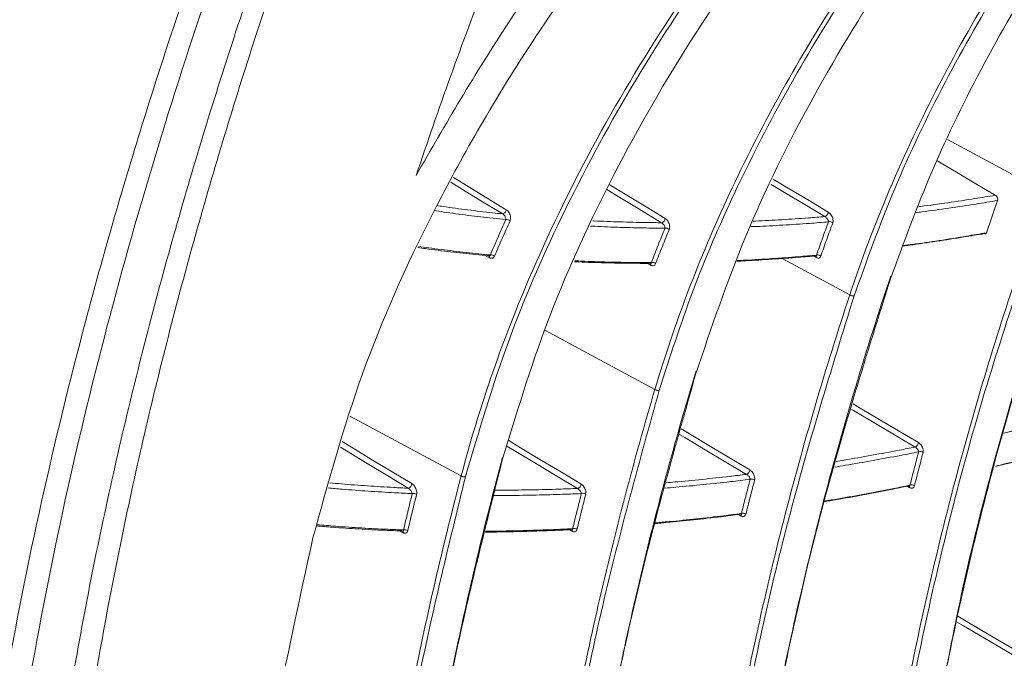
# Model space of a CAD drawing. Header units: millimetres. Extents: x 0 to 1118, y 0 to 864.
# Tile 190 of 256: x 888 to 902, y 105 to 114. Entities that reach past the tile are written whole.
import ezdxf

# ---------------------------------------------------------------- set-up
doc = ezdxf.new("R2010")
doc.units = ezdxf.units.MM

msp = doc.modelspace()

# ---------------------------------------------------------------- linework, layer by layer
at = {"color": 9, "linetype": 'Continuous', "lineweight": 15}
for p, q in [((901.622, 112.201), (903.054, 111.43)), ((894.95, 110.477), (894.846, 110.53)), ((899.711, 110.48), (899.652, 110.511)), ((897.3, 110.369), (897.223, 110.409)), ((899.212, 110.468), (900.199, 109.936)), ((895.755, 109.422), (897.359, 108.559)), ((892.912, 108.17), (894.535, 107.297)), ((901.074, 107.125), (901.024, 107.151)), ((898.617, 106.712), (898.559, 106.742)), ((893.69, 106.469), (893.605, 106.513)), ((896.156, 106.488), (896.087, 106.524))]:
    msp.add_line(p, q, dxfattribs=at)
at = {"color": 7, "linetype": 'Continuous', "lineweight": 15}
for p, q in [((902.353, 111.313), (902.191, 110.842)), ((897.293, 110.393), (897.293, 110.393)), ((901.066, 107.146), (901.068, 107.146)), ((898.61, 106.733), (898.611, 106.733)), ((893.683, 106.49), (893.683, 106.49)), ((896.148, 106.509), (896.149, 106.51))]:
    msp.add_line(p, q, dxfattribs=at)
at = {"color": 7, "linetype": 'Continuous', "lineweight": 15, "flags": 128}
msp.add_lwpolyline([(901.472, 111.892), (901.754, 111.725), (902.061, 111.542), (902.319, 111.39)], dxfattribs=at)
at = {"color": 9, "linetype": 'Continuous', "lineweight": 15, "flags": 128}
for points in [[(894.422, 111.649), (894.636, 111.518), (894.915, 111.348), (895.193, 111.179)], [(895.14, 111.118), (894.847, 111.296), (894.555, 111.474), (894.382, 111.58)], [(896.69, 111.546), (896.949, 111.39), (897.229, 111.221), (897.508, 111.052)], [(899.837, 111.078), (899.542, 111.254), (899.248, 111.43), (899.051, 111.548)], [(899.086, 111.621), (899.325, 111.479), (899.606, 111.311), (899.886, 111.143)], [(897.457, 110.989), (897.164, 111.166), (896.87, 111.343), (896.657, 111.472)], [(900.248, 108.346), (900.317, 108.306), (900.623, 108.124), (900.911, 107.954), (901.198, 107.784)], [(901.152, 107.718), (900.852, 107.896), (900.551, 108.074), (900.251, 108.251), (900.225, 108.267)], [(897.739, 107.983), (897.862, 107.91), (898.168, 107.728), (898.455, 107.557), (898.742, 107.386)], [(892.799, 107.797), (892.938, 107.714), (893.244, 107.529), (893.53, 107.357), (893.816, 107.184)], [(895.228, 107.812), (895.402, 107.707), (895.708, 107.524), (895.995, 107.353), (896.281, 107.181)], [(898.694, 107.32), (898.393, 107.498), (898.093, 107.677), (897.793, 107.856), (897.717, 107.901)], [(893.764, 107.118), (893.464, 107.299), (893.164, 107.48), (892.864, 107.661), (892.774, 107.715)], [(896.231, 107.115), (895.931, 107.294), (895.631, 107.474), (895.331, 107.654), (895.202, 107.731)], [(901.772, 105.25), (901.917, 105.164), (902.229, 104.981), (902.522, 104.809), (902.815, 104.637)], [(902.771, 104.572), (902.467, 104.751), (902.162, 104.93), (901.857, 105.109), (901.752, 105.171)]]:
    msp.add_lwpolyline(points, dxfattribs=at)
at = {"color": 7, "linetype": 'Continuous', "lineweight": 15}
for centre, radius, start, end in [((895.123, 111.186), 0.0697, 283.5825, 354.4527), ((899.812, 111.148), 0.0743, 289.5873, 356.2046), ((895.199, 110.967), 0.068, 45.1304, 100.7383), ((897.436, 111.058), 0.0722, 286.7089, 355.2793), ((899.907, 110.941), 0.0638, 46.9513, 107.341), ((897.522, 110.845), 0.0657, 46.0498, 104.1373), ((894.974, 110.453), 0.0676, 46.0164, 101.9713), ((899.734, 110.456), 0.0636, 47.7977, 108.4533), ((897.324, 110.345), 0.0654, 46.9171, 105.3106), ((900.242, 109.984), 0.0633, 228.1236, 289.0495), ((897.401, 108.608), 0.0644, 229.3884, 288.8972), ((901.122, 107.789), 0.0766, 293.2862, 356.6287), ((901.226, 107.588), 0.0648, 50.4249, 111.5277), ((898.667, 107.39), 0.0753, 291.0376, 356.9191), ((894.577, 107.348), 0.0656, 230.7307, 288.941), ((898.769, 107.187), 0.0652, 50.6734, 110.8205), ((893.744, 107.187), 0.0721, 286.1488, 357.6952), ((896.208, 107.184), 0.0737, 288.6666, 357.2715), ((901.1, 107.101), 0.0651, 50.8508, 111.7701), ((893.844, 106.977), 0.066, 51.32, 109.4079), ((896.309, 106.978), 0.0656, 50.9685, 110.1133), ((898.643, 106.688), 0.0655, 51.095, 111.0999), ((893.716, 106.447), 0.0663, 51.7295, 109.7671), ((896.182, 106.465), 0.0659, 51.3847, 110.4313)]:
    msp.add_arc(centre, radius, start, end, dxfattribs=at)
at = {"color": 9, "linetype": 'Continuous', "lineweight": 15}
for centre, radius, start, end in [((894.923, 110.482), 0.0276, 350.0324, 54.6688), ((899.686, 110.483), 0.025, 354.8394, 57.7693), ((897.274, 110.373), 0.0262, 352.3681, 56.6185), ((901.049, 107.127), 0.0247, 354.9217, 58.555), ((898.592, 106.714), 0.0248, 355.1194, 58.0008), ((893.665, 106.471), 0.0252, 355.5231, 57.2156), ((896.131, 106.491), 0.025, 355.3152, 57.6005)]:
    msp.add_arc(centre, radius, start, end, dxfattribs=at)
at = {"color": 7, "linetype": 'Continuous', "lineweight": 15}
for points, knots in [([(887.101, 95.458), (887.121, 96.473), (887.162, 98.504), (887.445, 101.411), (887.86, 104.223), (888.403, 106.935), (889.072, 109.669), (889.845, 112.347), (890.713, 114.971), (891.928, 118.286), (893.583, 122.292), (895.135, 125.831), (896.291, 128.637), (897.082, 130.677), (897.933, 133.222), (898.637, 135.904), (899.058, 138.279), (899.273, 140.269), (899.371, 141.807), (899.4, 143.387), (899.358, 145.009), (899.242, 146.668), (899.051, 148.362), (898.783, 150.085), (898.44, 151.831), (898.022, 153.596), (897.535, 155.373), (896.983, 157.155), (896.375, 158.939), (895.502, 161.317), (894.319, 164.282), (892.83, 167.828), (891.511, 170.984), (890.406, 173.756), (889.517, 176.142), (888.712, 178.539), (888.023, 180.941), (887.494, 183.323), (887.165, 185.523), (887.121, 186.866), (887.101, 187.475)], [0, 0, 0, 0, 0.03161, 0.06328, 0.095007, 0.126745, 0.158412, 0.194005, 0.226759, 0.259514, 0.325003, 0.390489, 0.40686, 0.439606, 0.472359, 0.50512, 0.53789, 0.554285, 0.570679, 0.587078, 0.603476, 0.619878, 0.63628, 0.652683, 0.669087, 0.685486, 0.701886, 0.718261, 0.734645, 0.75103, 0.783779, 0.816524, 0.849269, 0.871187, 0.893109, 0.915009, 0.937209, 0.959443, 0.981595, 1, 1, 1, 1]), ([(888.453, 187.473), (888.453, 187.06), (888.452, 186.234), (888.567, 184.711), (888.819, 182.905), (889.259, 180.803), (889.829, 178.661), (890.545, 176.371), (891.395, 173.954), (892.548, 170.925), (893.963, 167.41), (895.307, 164.068), (896.331, 161.381), (897.06, 159.359), (897.736, 157.332), (898.346, 155.308), (898.878, 153.293), (899.325, 151.294), (899.681, 149.321), (899.943, 147.38), (900.112, 145.481), (900.189, 143.629), (900.178, 141.829), (900.083, 140.084), (899.909, 138.393), (899.662, 136.762), (899.348, 135.179), (898.973, 133.641), (898.406, 131.65), (897.598, 129.279), (896.711, 127.004), (895.438, 123.885), (894.136, 120.801), (892.736, 117.184), (891.752, 114.41), (890.854, 111.553), (890.059, 108.602), (889.391, 105.546), (888.869, 102.368), (888.584, 99.592), (888.461, 97.276), (888.456, 96.065), (888.454, 95.459)], [0, 0, 0, 0, 0.012335, 0.02474, 0.043824, 0.063079, 0.082727, 0.102461, 0.125658, 0.148897, 0.185641, 0.22253, 0.241044, 0.259575, 0.278146, 0.296758, 0.315355, 0.333963, 0.352639, 0.371243, 0.389917, 0.408512, 0.427096, 0.445736, 0.4643, 0.482907, 0.501451, 0.520252, 0.539075, 0.576513, 0.613404, 0.631826, 0.705387, 0.7421, 0.778829, 0.8155, 0.85214, 0.888839, 0.925421, 0.96212, 0.981044, 1, 1, 1, 1]), ([(887.454, 187.392), (887.467, 186.793), (887.492, 185.659), (887.715, 183.897), (888.036, 182.154), (888.465, 180.367), (888.979, 178.568), (889.559, 176.776), (890.4, 174.398), (891.557, 171.428), (893.027, 167.875), (894.505, 164.322), (895.918, 160.754), (896.975, 157.766), (897.71, 155.378), (898.199, 153.591), (898.617, 151.817), (898.962, 150.059), (899.231, 148.326), (899.423, 146.622), (899.541, 144.953), (899.584, 143.321), (899.557, 141.732), (899.461, 140.185), (899.247, 138.185), (898.83, 135.796), (898.133, 133.101), (897.289, 130.545), (896.505, 128.497), (895.361, 125.684), (893.825, 122.139), (892.187, 118.131), (890.986, 114.819), (890.154, 112.271), (889.401, 109.649), (888.749, 106.968), (888.208, 104.221), (887.792, 101.398), (887.519, 98.459), (887.452, 96.417), (887.454, 95.373), (887.454, 95.373)], [0, 0, 0, 0, 0.0180989, 0.0343009, 0.0506248, 0.0672522, 0.083954, 0.1002614, 0.1166016, 0.1494229, 0.1821864, 0.2149512, 0.2478136, 0.2807436, 0.2972179, 0.3137028, 0.3302335, 0.346723, 0.3632639, 0.3797508, 0.3962872, 0.4127684, 0.4292934, 0.4457669, 0.4622768, 0.4952235, 0.5281339, 0.5610049, 0.5938375, 0.6102404, 0.6757874, 0.7412568, 0.7739608, 0.8066852, 0.8393627, 0.8720793, 0.9038808, 0.9357462, 0.9678092, 0.9999999, 1, 1, 1, 1]), ([(888.101, 95.373), (888.101, 95.373), (888.097, 95.986), (888.115, 97.199), (888.237, 99.527), (888.529, 102.318), (889.057, 105.51), (889.735, 108.584), (890.537, 111.548), (891.445, 114.416), (892.438, 117.202), (893.851, 120.83), (895.167, 123.923), (896.453, 127.049), (897.35, 129.325), (898.167, 131.695), (898.74, 133.685), (899.119, 135.22), (899.436, 136.798), (899.686, 138.425), (899.863, 140.107), (899.96, 141.848), (899.973, 143.64), (899.897, 145.484), (899.73, 147.374), (899.47, 149.304), (899.114, 151.27), (898.668, 153.259), (898.135, 155.265), (897.524, 157.279), (896.846, 159.296), (896.113, 161.312), (895.083, 163.989), (893.727, 167.324), (892.297, 170.832), (891.129, 173.859), (890.271, 176.258), (889.55, 178.517), (888.967, 180.64), (888.502, 182.766), (888.232, 184.606), (888.106, 186.151), (888.103, 186.978), (888.101, 187.392)], [0, 0, 0, 0, 0, 0.018977, 0.037989, 0.074644, 0.111434, 0.148132, 0.184897, 0.221618, 0.258365, 0.295132, 0.36871, 0.387123, 0.423977, 0.461348, 0.480099, 0.498871, 0.517355, 0.53585, 0.554387, 0.572894, 0.591455, 0.609967, 0.628485, 0.647072, 0.665592, 0.684182, 0.702696, 0.721195, 0.739739, 0.758206, 0.776692, 0.813548, 0.850319, 0.873584, 0.896882, 0.916178, 0.935543, 0.955221, 0.975067, 0.987499, 1, 1, 1, 1]), ([(905.766, 123.898), (904.849, 123.279), (903.01, 122.039), (900.628, 120.059), (898.546, 118.055), (896.764, 116.037), (895.166, 113.911), (894.308, 112.425), (893.878, 111.679)], [0, 0, 0, 0, 0.1814104, 0.3640156, 0.5204421, 0.6777982, 0.8383009, 1, 1, 1, 1]), ([(906.162, 123.774), (905.258, 123.163), (903.445, 121.938), (901.052, 119.946), (898.921, 117.886), (897.064, 115.756), (895.436, 113.504), (894.092, 111.168), (893.028, 108.782), (892.593, 107.191), (892.375, 106.392)], [0, 0, 0, 0, 0.130981, 0.262824, 0.383159, 0.504312, 0.62825, 0.753257, 0.876035, 1, 1, 1, 1]), ([(894.535, 107.297), (894.535, 107.297), (894.702, 107.934), (895.106, 109.214), (895.928, 111.141), (896.965, 113.061), (898.274, 115.054), (899.878, 117.088), (901.841, 119.179), (904.089, 121.207), (905.769, 122.494), (906.645, 123.111), (906.645, 123.111)], [0, 0, 0, 0, 0.000001, 0.110599, 0.221888, 0.335251, 0.449288, 0.5812, 0.714035, 0.856533, 0.999999, 1, 1, 1, 1]), ([(906.692, 123.064), (905.842, 122.436), (904.136, 121.177), (901.905, 119.149), (899.937, 117.061), (898.349, 115.049), (897.054, 113.086), (896.025, 111.191), (895.175, 109.25), (894.791, 107.942), (894.598, 107.286)], [0, 0, 0, 0, 0.142525, 0.285991, 0.417919, 0.550745, 0.661409, 0.772687, 0.885977, 1, 1, 1, 1]), ([(895.13, 107.512), (895.334, 108.188), (895.744, 109.545), (896.672, 111.59), (897.828, 113.626), (899.234, 115.639), (900.866, 117.6), (902.723, 119.495), (904.776, 121.316), (906.296, 122.435), (907.058, 122.997)], [0, 0, 0, 0, 0.1199702, 0.2408114, 0.3642746, 0.488588, 0.6145624, 0.7413129, 0.8703049, 1, 1, 1, 1]), ([(897.359, 108.559), (897.359, 108.559), (897.499, 109.033), (897.821, 109.985), (898.425, 111.414), (899.151, 112.84), (900.14, 114.501), (901.467, 116.372), (903.241, 118.455), (905.296, 120.488), (906.847, 121.788), (907.658, 122.414), (907.658, 122.414)], [0, 0, 0, 0, 0.000001, 0.095614, 0.191564, 0.288515, 0.385792, 0.533518, 0.682278, 0.8406, 0.999999, 1, 1, 1, 1]), ([(907.708, 122.371), (906.922, 121.736), (905.345, 120.461), (903.307, 118.428), (901.527, 116.348), (900.207, 114.488), (899.222, 112.839), (898.501, 111.423), (897.885, 109.99), (897.576, 109.028), (897.422, 108.547)], [0, 0, 0, 0, 0.158348, 0.317744, 0.465485, 0.614233, 0.710022, 0.805809, 0.902905, 1, 1, 1, 1]), ([(897.951, 108.775), (898.178, 109.448), (898.634, 110.799), (899.626, 112.812), (900.833, 114.795), (902.16, 116.591), (903.544, 118.203), (904.94, 119.639), (906.448, 121.03), (907.545, 121.906), (908.093, 122.344)], [0, 0, 0, 0, 0.138662, 0.278334, 0.416981, 0.556523, 0.666638, 0.776757, 0.888377, 1, 1, 1, 1]), ([(900.199, 109.936), (900.199, 109.936), (900.368, 110.448), (900.756, 111.475), (901.483, 113.016), (902.354, 114.551), (903.371, 116.079), (904.529, 117.586), (905.82, 119.06), (907.231, 120.484), (908.246, 121.395), (908.771, 121.841), (908.771, 121.841)], [0, 0, 0, 0, 0.000001, 0.12194, 0.244383, 0.368326, 0.492753, 0.619352, 0.746416, 0.873, 0.999999, 1, 1, 1, 1]), ([(908.824, 121.801), (908.311, 121.352), (907.283, 120.452), (905.881, 119.029), (904.588, 117.559), (903.438, 116.064), (902.43, 114.553), (901.564, 113.031), (900.822, 111.484), (900.449, 110.444), (900.262, 109.924)], [0, 0, 0, 0, 0.126596, 0.253598, 0.380205, 0.507267, 0.629479, 0.751687, 0.875845, 1, 1, 1, 1]), ([(900.787, 110.154), (900.98, 110.684), (901.367, 111.744), (902.143, 113.327), (903.057, 114.893), (903.854, 116.054), (904.734, 117.223), (905.773, 118.482), (907.356, 120.162), (908.603, 121.264), (909.226, 121.815)], [0, 0, 0, 0, 0.129045, 0.258095, 0.387105, 0.516119, 0.549984, 0.68551, 0.842751, 1, 1, 1, 1]), ([(896.043, 117.292), (895.848, 116.838), (895.458, 115.931), (894.904, 114.54), (894.373, 113.127), (894.043, 112.161), (893.878, 111.679)], [0, 0, 0, 0, 0.250139, 0.500279, 0.750097, 1, 1, 1, 1]), ([(900.739, 96.018), (900.739, 96.018), (900.739, 96.622), (900.768, 97.867), (900.895, 99.708), (901.103, 101.552), (901.381, 103.35), (901.838, 105.685), (902.542, 108.5), (903.271, 110.599), (903.636, 111.651)], [0, 0, 0, 0, 0.000001, 0.10237, 0.213743, 0.32536, 0.437584, 0.549968, 0.774556, 1, 1, 1, 1]), ([(903.644, 111.705), (903.644, 111.705), (903.262, 110.674), (902.563, 108.544), (901.902, 106.033), (901.623, 104.565), (901.568, 104.274)], [0, 0, 0, 0, 0.000001, 0.444103, 0.889783, 1, 1, 1, 1]), ([(900.207, 95.92), (900.215, 96.478), (900.23, 97.685), (900.355, 99.48), (900.555, 101.318), (900.827, 103.11), (901.274, 105.446), (901.978, 108.258), (902.675, 110.391), (903.054, 111.43), (903.054, 111.43)], [0, 0, 0, 0, 0.096139, 0.207923, 0.31995, 0.432586, 0.545381, 0.772257, 0.999999, 1, 1, 1, 1]), ([(903.117, 111.417), (902.757, 110.366), (902.036, 108.26), (901.343, 105.445), (900.896, 103.116), (900.625, 101.331), (900.424, 99.49), (900.299, 97.689), (900.284, 96.478), (900.277, 95.921)], [0, 0, 0, 0, 0.226941, 0.454688, 0.566556, 0.678572, 0.79112, 0.903895, 1, 1, 1, 1]), ([(902.319, 111.39), (902.323, 111.387), (902.331, 111.381), (902.342, 111.368), (902.35, 111.353), (902.355, 111.337), (902.356, 111.323), (902.354, 111.316), (902.353, 111.313)], [0, 0, 0, 0, 0.166988, 0.33375, 0.506468, 0.689783, 0.882034, 1, 1, 1, 1]), ([(895.14, 111.118), (895.144, 111.115), (895.153, 111.109), (895.165, 111.095), (895.175, 111.079), (895.183, 111.061), (895.187, 111.046), (895.186, 111.037), (895.186, 111.034)], [0, 0, 0, 0, 0.143029, 0.29457, 0.463422, 0.654702, 0.862349, 1, 1, 1, 1]), ([(895.247, 111.015), (895.249, 111.022), (895.255, 111.038), (895.256, 111.069), (895.249, 111.103), (895.235, 111.135), (895.216, 111.162), (895.2, 111.173), (895.193, 111.179)], [0, 0, 0, 0, 0.13158, 0.327158, 0.50991, 0.678311, 0.838983, 1, 1, 1, 1]), ([(899.888, 111.002), (899.888, 111.004), (899.888, 111.011), (899.883, 111.025), (899.874, 111.041), (899.863, 111.056), (899.85, 111.069), (899.841, 111.075), (899.837, 111.078)], [0, 0, 0, 0, 0.1289398, 0.3338656, 0.5248994, 0.6962062, 0.8519409, 1, 1, 1, 1]), ([(899.951, 110.987), (899.952, 110.993), (899.956, 111.007), (899.955, 111.036), (899.946, 111.069), (899.93, 111.1), (899.91, 111.126), (899.894, 111.137), (899.886, 111.143)], [0, 0, 0, 0, 0.123754, 0.317807, 0.500975, 0.671727, 0.835709, 1, 1, 1, 1]), ([(894.96, 110.519), (894.978, 110.562), (895.015, 110.649), (895.09, 110.82), (895.148, 110.949), (895.186, 111.034)], [0, 0, 0, 0, 0.251406, 0.502819, 1, 1, 1, 1]), ([(895.247, 111.015), (895.228, 110.973), (895.189, 110.888), (895.132, 110.76), (895.076, 110.631), (895.039, 110.545), (895.021, 110.502)], [0, 0, 0, 0, 0.248588, 0.497183, 0.748588, 1, 1, 1, 1]), ([(897.506, 110.909), (897.506, 110.912), (897.506, 110.92), (897.502, 110.934), (897.493, 110.951), (897.482, 110.967), (897.47, 110.98), (897.461, 110.986), (897.457, 110.989)], [0, 0, 0, 0, 0.133348, 0.339739, 0.530938, 0.700989, 0.854552, 1, 1, 1, 1]), ([(897.568, 110.893), (897.57, 110.899), (897.575, 110.914), (897.574, 110.944), (897.566, 110.978), (897.551, 111.009), (897.531, 111.035), (897.516, 111.047), (897.508, 111.052)], [0, 0, 0, 0, 0.1276896, 0.3225594, 0.5055339, 0.6750882, 0.8373806, 1, 1, 1, 1]), ([(899.714, 110.516), (899.728, 110.557), (899.756, 110.638), (899.8, 110.76), (899.843, 110.881), (899.873, 110.961), (899.888, 111.002)], [0, 0, 0, 0, 0.251663, 0.503333, 0.751663, 1, 1, 1, 1]), ([(899.951, 110.987), (899.936, 110.947), (899.906, 110.867), (899.862, 110.746), (899.819, 110.625), (899.791, 110.543), (899.777, 110.503)], [0, 0, 0, 0, 0.248331, 0.496668, 0.748331, 1, 1, 1, 1]), ([(897.307, 110.408), (897.323, 110.45), (897.355, 110.534), (897.405, 110.66), (897.455, 110.785), (897.489, 110.867), (897.506, 110.909)], [0, 0, 0, 0, 0.251494, 0.502994, 0.751494, 1, 1, 1, 1]), ([(897.568, 110.893), (897.551, 110.851), (897.517, 110.768), (897.467, 110.644), (897.417, 110.519), (897.385, 110.435), (897.368, 110.393)], [0, 0, 0, 0, 0.2485, 0.497007, 0.7485, 1, 1, 1, 1]), ([(902.158, 110.831), (902.059, 110.814), (901.827, 110.775), (901.463, 110.718), (901.169, 110.675), (901.008, 110.654), (900.978, 110.65)], [0, 0, 0, 0, 0.250777, 0.5873469, 0.9239512, 1, 1, 1, 1]), ([(900.981, 110.658), (901.024, 110.663), (901.328, 110.7), (901.732, 110.764), (902.094, 110.826), (902.191, 110.842)], [0, 0, 0, 0, 0.105496, 0.761365, 1, 1, 1, 1]), ([(902.191, 110.842), (902.189, 110.838), (902.186, 110.831), (902.176, 110.827), (902.166, 110.828), (902.16, 110.83), (902.158, 110.831)], [0, 0, 0, 0, 0.289215, 0.578965, 0.855317, 1, 1, 1, 1]), ([(893.912, 110.644), (893.962, 110.637), (894.132, 110.612), (894.425, 110.576), (894.725, 110.542), (894.904, 110.525), (894.96, 110.519)], [0, 0, 0, 0, 0.143849, 0.491867, 0.839921, 1, 1, 1, 1]), ([(894.933, 110.506), (894.871, 110.512), (894.686, 110.53), (894.381, 110.564), (894.1, 110.599), (893.942, 110.622), (893.904, 110.627)], [0, 0, 0, 0, 0.1789954, 0.5341141, 0.8892694, 1, 1, 1, 1]), ([(894.96, 110.519), (894.959, 110.515), (894.958, 110.508), (894.951, 110.502), (894.945, 110.503), (894.943, 110.503)], [0, 0, 0, 0, 0.421031, 0.814942, 1, 1, 1, 1]), ([(894.95, 110.477), (894.954, 110.475), (894.966, 110.47), (894.986, 110.469), (895.008, 110.479), (895.017, 110.494), (895.021, 110.502)], [0, 0, 0, 0, 0.125906, 0.402897, 0.70195, 1, 1, 1, 1]), ([(899.689, 110.505), (899.596, 110.497), (899.372, 110.478), (899.02, 110.453), (898.733, 110.436), (898.578, 110.429), (898.551, 110.428)], [0, 0, 0, 0, 0.243923, 0.586433, 0.928979, 1, 1, 1, 1]), ([(898.555, 110.438), (898.594, 110.439), (898.762, 110.447), (899.061, 110.465), (899.408, 110.49), (899.626, 110.508), (899.714, 110.516)], [0, 0, 0, 0, 0.102726, 0.438612, 0.774534, 1, 1, 1, 1]), ([(899.703, 110.502), (899.704, 110.502), (899.708, 110.502), (899.713, 110.506), (899.714, 110.513), (899.714, 110.516)], [0, 0, 0, 0, 0.0697603, 0.5211072, 1, 1, 1, 1]), ([(899.703, 110.501), (899.704, 110.502), (899.705, 110.502), (899.704, 110.502), (899.704, 110.502)], [0, 0, 0, 0, 0.597862, 1, 1, 1, 1]), ([(899.711, 110.48), (899.715, 110.479), (899.727, 110.473), (899.747, 110.472), (899.766, 110.481), (899.773, 110.496), (899.777, 110.503)], [0, 0, 0, 0, 0.134993, 0.41132, 0.706088, 1, 1, 1, 1]), ([(897.28, 110.396), (897.19, 110.397), (896.972, 110.397), (896.628, 110.404), (896.354, 110.412), (896.208, 110.419), (896.187, 110.42)], [0, 0, 0, 0, 0.246477, 0.594498, 0.942556, 1, 1, 1, 1]), ([(896.193, 110.434), (896.226, 110.432), (896.385, 110.424), (896.671, 110.416), (897.009, 110.409), (897.222, 110.408), (897.307, 110.408)], [0, 0, 0, 0, 0.089787, 0.431207, 0.772662, 1, 1, 1, 1]), ([(897.293, 110.393), (897.294, 110.393), (897.299, 110.393), (897.305, 110.397), (897.306, 110.405), (897.307, 110.408)], [0, 0, 0, 0, 0.131255, 0.551937, 1, 1, 1, 1]), ([(897.3, 110.369), (897.304, 110.368), (897.316, 110.362), (897.336, 110.361), (897.357, 110.37), (897.365, 110.385), (897.368, 110.393)], [0, 0, 0, 0, 0.130409, 0.407054, 0.703993, 1, 1, 1, 1]), ([(898.296, 95.51), (898.296, 95.51), (898.296, 95.832), (898.308, 96.767), (898.379, 98.287), (898.536, 100.052), (898.758, 101.776), (899.145, 104.088), (899.772, 106.929), (900.448, 109.078), (900.787, 110.154)], [0, 0, 0, 0, 0.000001, 0.058972, 0.17226, 0.285788, 0.399915, 0.5142, 0.756619, 1, 1, 1, 1]), ([(900.795, 110.208), (900.795, 110.208), (900.44, 109.151), (899.787, 106.977), (899.151, 104.146), (898.762, 101.835), (898.546, 100.111), (898.421, 98.929), (898.393, 98.307), (898.392, 98.292)], [0, 0, 0, 0, 0.0000009, 0.2922474, 0.5855578, 0.7222549, 0.8591264, 0.9966298, 1, 1, 1, 1]), ([(897.765, 95.446), (897.767, 95.718), (897.773, 96.602), (897.839, 98.065), (897.988, 99.821), (898.203, 101.537), (898.579, 103.849), (899.204, 106.688), (899.847, 108.872), (900.199, 109.936), (900.199, 109.936)], [0, 0, 0, 0, 0.050465, 0.164277, 0.278328, 0.392979, 0.507788, 0.753404, 0.999999, 1, 1, 1, 1]), ([(900.262, 109.924), (899.929, 108.847), (899.262, 106.69), (898.635, 103.791), (898.243, 101.361), (898.018, 99.455), (897.866, 97.492), (897.845, 96.129), (897.834, 95.447)], [0, 0, 0, 0, 0.245697, 0.49229, 0.61861, 0.74513, 0.872398, 1, 1, 1, 1]), ([(895.854, 95.174), (895.854, 95.174), (895.854, 95.778), (895.881, 96.972), (895.995, 98.745), (896.178, 100.503), (896.511, 102.822), (897.059, 105.621), (897.654, 107.724), (897.951, 108.775)], [0, 0, 0, 0, 0.000001, 0.120293, 0.240851, 0.367301, 0.493945, 0.746975, 1, 1, 1, 1]), ([(897.959, 108.828), (897.959, 108.828), (897.645, 107.791), (897.073, 105.664), (896.515, 102.872), (896.182, 100.55), (895.999, 98.791), (895.879, 97.017), (895.863, 95.816), (895.855, 95.214)], [0, 0, 0, 0, 0.000001, 0.252979, 0.505985, 0.632447, 0.759089, 0.879422, 1, 1, 1, 1]), ([(895.323, 95.147), (895.331, 95.74), (895.346, 96.928), (895.463, 98.676), (895.641, 100.41), (895.964, 102.692), (896.503, 105.441), (897.056, 107.536), (897.359, 108.559), (897.359, 108.559)], [0, 0, 0, 0, 0.120939, 0.242136, 0.368389, 0.494829, 0.747428, 0.999999, 1, 1, 1, 1]), ([(897.422, 108.547), (897.134, 107.511), (896.56, 105.438), (896.031, 102.685), (895.708, 100.405), (895.531, 98.675), (895.415, 96.927), (895.4, 95.742), (895.392, 95.148)], [0, 0, 0, 0, 0.252618, 0.505241, 0.631495, 0.757923, 0.878842, 1, 1, 1, 1]), ([(901.267, 107.638), (901.268, 107.642), (901.27, 107.654), (901.269, 107.679), (901.259, 107.711), (901.243, 107.741), (901.222, 107.767), (901.206, 107.779), (901.198, 107.784)], [0, 0, 0, 0, 0.0788009, 0.276818, 0.4673335, 0.6484778, 0.8241354, 1, 1, 1, 1]), ([(901.076, 107.161), (901.086, 107.202), (901.107, 107.283), (901.149, 107.446), (901.181, 107.568), (901.202, 107.648)], [0, 0, 0, 0, 0.250223, 0.500446, 1, 1, 1, 1]), ([(901.267, 107.638), (901.256, 107.598), (901.235, 107.517), (901.204, 107.395), (901.172, 107.273), (901.152, 107.192), (901.141, 107.151)], [0, 0, 0, 0, 0.249777, 0.499555, 0.749777, 1, 1, 1, 1]), ([(901.202, 107.648), (901.202, 107.65), (901.201, 107.656), (901.198, 107.668), (901.189, 107.683), (901.178, 107.697), (901.165, 107.71), (901.156, 107.716), (901.152, 107.718)], [0, 0, 0, 0, 0.081249, 0.287566, 0.484795, 0.667107, 0.836744, 1, 1, 1, 1]), ([(903.501, 107.74), (903.424, 107.719), (903.211, 107.661), (902.862, 107.569), (902.547, 107.489), (902.368, 107.446), (902.324, 107.436)], [0, 0, 0, 0, 0.195523, 0.5417947, 0.8880964, 1, 1, 1, 1]), ([(902.325, 107.44), (902.382, 107.454), (902.574, 107.5), (902.902, 107.583), (903.247, 107.674), (903.456, 107.731), (903.529, 107.751)], [0, 0, 0, 0, 0.141638, 0.479892, 0.818176, 1, 1, 1, 1]), ([(893.412, 95.024), (893.412, 95.024), (893.412, 95.558), (893.432, 96.614), (893.551, 98.772), (893.848, 101.441), (894.389, 104.56), (894.883, 106.528), (895.13, 107.512)], [0, 0, 0, 0, 0.000001, 0.117203, 0.234603, 0.489741, 0.744871, 1, 1, 1, 1]), ([(895.138, 107.564), (895.138, 107.564), (894.877, 106.591), (894.4, 104.605), (893.855, 101.486), (893.571, 99.079), (893.5, 97.696), (893.487, 97.441)], [0, 0, 0, 0, 0.0000011, 0.3099699, 0.6199704, 0.9300227, 1, 1, 1, 1]), ([(898.811, 107.237), (898.812, 107.241), (898.814, 107.254), (898.813, 107.28), (898.803, 107.313), (898.786, 107.343), (898.765, 107.369), (898.75, 107.38), (898.742, 107.386)], [0, 0, 0, 0, 0.08642, 0.288362, 0.479417, 0.657646, 0.828687, 1, 1, 1, 1]), ([(892.88, 95.036), (892.904, 96.076), (892.953, 98.238), (893.305, 101.34), (893.83, 104.393), (894.285, 106.342), (894.535, 107.297), (894.535, 107.297)], [0, 0, 0, 0, 0.236108, 0.490773, 0.745399, 0.999999, 1, 1, 1, 1]), ([(894.598, 107.286), (894.361, 106.32), (893.888, 104.39), (893.373, 101.333), (893.021, 98.235), (892.973, 96.075), (892.95, 95.037)], [0, 0, 0, 0, 0.254646, 0.509293, 0.763946, 1, 1, 1, 1]), ([(898.62, 106.749), (898.64, 106.832), (898.682, 106.999), (898.725, 107.164), (898.746, 107.248)], [0, 0, 0, 0, 0.497551, 1, 1, 1, 1]), ([(898.811, 107.237), (898.8, 107.196), (898.779, 107.112), (898.736, 106.947), (898.705, 106.822), (898.684, 106.739)], [0, 0, 0, 0, 0.251225, 0.50245, 1, 1, 1, 1]), ([(898.746, 107.248), (898.746, 107.25), (898.745, 107.256), (898.741, 107.268), (898.731, 107.284), (898.72, 107.299), (898.707, 107.311), (898.698, 107.317), (898.694, 107.32)], [0, 0, 0, 0, 0.090075, 0.303034, 0.502432, 0.681734, 0.844875, 1, 1, 1, 1]), ([(893.764, 107.118), (893.767, 107.116), (893.772, 107.113), (893.78, 107.106), (893.79, 107.096), (893.802, 107.081), (893.813, 107.064), (893.82, 107.049), (893.821, 107.041), (893.822, 107.039)], [0, 0, 0, 0, 0.119824, 0.137041, 0.284842, 0.455438, 0.657751, 0.885754, 1, 1, 1, 1]), ([(893.885, 107.028), (893.886, 107.033), (893.889, 107.048), (893.886, 107.077), (893.875, 107.112), (893.859, 107.142), (893.839, 107.168), (893.823, 107.179), (893.816, 107.184)], [0, 0, 0, 0, 0.107375, 0.319045, 0.510561, 0.680848, 0.840212, 1, 1, 1, 1]), ([(896.286, 107.039), (896.286, 107.042), (896.285, 107.049), (896.279, 107.062), (896.269, 107.078), (896.257, 107.093), (896.248, 107.102), (896.239, 107.109), (896.235, 107.112), (896.231, 107.115)], [0, 0, 0, 0, 0.1009781, 0.3211786, 0.5223122, 0.6977076, 0.8535196, 0.8692264, 1, 1, 1, 1]), ([(896.35, 107.029), (896.351, 107.033), (896.354, 107.047), (896.352, 107.074), (896.341, 107.108), (896.325, 107.138), (896.305, 107.164), (896.289, 107.175), (896.281, 107.181)], [0, 0, 0, 0, 0.095868, 0.302361, 0.493784, 0.668419, 0.834037, 1, 1, 1, 1]), ([(901.049, 107.15), (900.966, 107.133), (900.748, 107.088), (900.395, 107.021), (900.07, 106.962), (899.88, 106.93), (899.823, 106.921)], [0, 0, 0, 0, 0.20285, 0.532408, 0.861996, 1, 1, 1, 1]), ([(899.826, 106.929), (899.895, 106.94), (900.098, 106.974), (900.436, 107.035), (900.784, 107.102), (900.998, 107.145), (901.076, 107.161)], [0, 0, 0, 0, 0.166534, 0.489396, 0.812286, 1, 1, 1, 1]), ([(901.049, 107.15), (901.052, 107.148), (901.059, 107.145), (901.064, 107.146), (901.066, 107.146)], [0, 0, 0, 0, 0.448804, 1, 1, 1, 1]), ([(901.074, 107.125), (901.08, 107.123), (901.094, 107.117), (901.115, 107.118), (901.133, 107.129), (901.138, 107.144), (901.141, 107.151)], [0, 0, 0, 0, 0.189312, 0.452605, 0.726509, 1, 1, 1, 1]), ([(893.694, 106.509), (893.715, 106.596), (893.757, 106.773), (893.8, 106.949), (893.822, 107.039)], [0, 0, 0, 0, 0.4921627, 1, 1, 1, 1]), ([(893.885, 107.028), (893.874, 106.983), (893.852, 106.894), (893.809, 106.718), (893.778, 106.586), (893.757, 106.499)], [0, 0, 0, 0, 0.253919, 0.507839, 1, 1, 1, 1]), ([(896.159, 106.527), (896.18, 106.612), (896.222, 106.783), (896.265, 106.953), (896.286, 107.039)], [0, 0, 0, 0, 0.49479, 1, 1, 1, 1]), ([(896.35, 107.029), (896.339, 106.986), (896.318, 106.9), (896.275, 106.729), (896.244, 106.601), (896.223, 106.517)], [0, 0, 0, 0, 0.252605, 0.505212, 1, 1, 1, 1]), ([(898.594, 106.737), (898.504, 106.725), (898.279, 106.696), (897.922, 106.656), (897.602, 106.622), (897.416, 106.606), (897.362, 106.601)], [0, 0, 0, 0, 0.219818, 0.544451, 0.869114, 1, 1, 1, 1]), ([(897.365, 106.612), (897.432, 106.618), (897.631, 106.635), (897.964, 106.67), (898.316, 106.71), (898.535, 106.738), (898.62, 106.749)], [0, 0, 0, 0, 0.160295, 0.478851, 0.797436, 1, 1, 1, 1]), ([(898.609, 106.733), (898.61, 106.733), (898.615, 106.733), (898.619, 106.739), (898.62, 106.746), (898.62, 106.749)], [0, 0, 0, 0, 0.1150099, 0.5459298, 1, 1, 1, 1]), ([(898.617, 106.712), (898.623, 106.71), (898.637, 106.704), (898.657, 106.704), (898.676, 106.716), (898.682, 106.731), (898.684, 106.739)], [0, 0, 0, 0, 0.179175, 0.442722, 0.721658, 1, 1, 1, 1]), ([(893.671, 106.494), (893.59, 106.497), (893.38, 106.505), (893.042, 106.523), (892.709, 106.544), (892.505, 106.561), (892.428, 106.567)], [0, 0, 0, 0, 0.195161, 0.503639, 0.812144, 1, 1, 1, 1]), ([(892.433, 106.585), (892.524, 106.578), (892.741, 106.56), (893.087, 106.537), (893.417, 106.52), (893.62, 106.512), (893.694, 106.509)], [0, 0, 0, 0, 0.217021, 0.521001, 0.825009, 1, 1, 1, 1]), ([(893.694, 106.509), (893.694, 106.505), (893.695, 106.497), (893.69, 106.49), (893.684, 106.49), (893.683, 106.49)], [0, 0, 0, 0, 0.418514, 0.806312, 1, 1, 1, 1]), ([(893.69, 106.469), (893.695, 106.467), (893.708, 106.461), (893.729, 106.461), (893.748, 106.473), (893.754, 106.49), (893.757, 106.499)], [0, 0, 0, 0, 0.149866, 0.413518, 0.707334, 1, 1, 1, 1]), ([(896.135, 106.513), (896.036, 106.509), (895.804, 106.498), (895.441, 106.486), (895.124, 106.479), (894.939, 106.478), (894.884, 106.477)], [0, 0, 0, 0, 0.237297, 0.553091, 0.868915, 1, 1, 1, 1]), ([(894.888, 106.492), (894.956, 106.492), (895.154, 106.493), (895.485, 106.5), (895.841, 106.512), (896.066, 106.523), (896.159, 106.527)], [0, 0, 0, 0, 0.160998, 0.4714, 0.781831, 1, 1, 1, 1]), ([(896.148, 106.51), (896.15, 106.51), (896.155, 106.51), (896.159, 106.516), (896.159, 106.523), (896.159, 106.527)], [0, 0, 0, 0, 0.160244, 0.566635, 1, 1, 1, 1]), ([(896.156, 106.488), (896.161, 106.486), (896.175, 106.48), (896.196, 106.481), (896.215, 106.493), (896.22, 106.509), (896.223, 106.517)], [0, 0, 0, 0, 0.166234, 0.42996, 0.715396, 1, 1, 1, 1]), ([(892.375, 106.392), (892.18, 105.507), (891.791, 103.742), (891.367, 100.966), (891.067, 98.097), (891.025, 96.08), (891.004, 95.07)], [0, 0, 0, 0, 0.2503139, 0.4999309, 0.7494791, 1, 1, 1, 1])]:
    msp.add_open_spline(points, degree=3, knots=knots, dxfattribs=at)
at = {"color": 9, "linetype": 'Continuous', "lineweight": 15}
for points, knots in [([(901.199, 111.223), (901.211, 111.224), (901.354, 111.242), (901.628, 111.281), (901.99, 111.335), (902.22, 111.373), (902.319, 111.39)], [0, 0, 0, 0, 0.03224, 0.384485, 0.736766, 1, 1, 1, 1]), ([(894.185, 111.238), (894.214, 111.234), (894.362, 111.211), (894.631, 111.176), (894.921, 111.141), (895.091, 111.123), (895.14, 111.118)], [0, 0, 0, 0, 0.091042, 0.4691516, 0.8473005, 1, 1, 1, 1]), ([(902.353, 111.313), (902.248, 111.296), (902.011, 111.257), (901.644, 111.202), (901.353, 111.16), (901.194, 111.141), (901.166, 111.137)], [0, 0, 0, 0, 0.263372, 0.59616, 0.928983, 1, 1, 1, 1]), ([(895.186, 111.034), (895.124, 111.041), (894.941, 111.06), (894.638, 111.096), (894.352, 111.134), (894.188, 111.159), (894.143, 111.166)], [0, 0, 0, 0, 0.1769568, 0.5234227, 0.8699245, 1, 1, 1, 1]), ([(898.79, 111.013), (898.802, 111.013), (898.941, 111.018), (899.21, 111.033), (899.547, 111.055), (899.757, 111.072), (899.837, 111.078)], [0, 0, 0, 0, 0.033439, 0.402374, 0.771347, 1, 1, 1, 1]), ([(897.506, 110.909), (897.416, 110.91), (897.199, 110.912), (896.858, 110.921), (896.586, 110.931), (896.44, 110.939), (896.419, 110.94)], [0, 0, 0, 0, 0.2477124, 0.5946442, 0.9416127, 1, 1, 1, 1]), ([(896.454, 111.018), (896.46, 111.017), (896.591, 111.01), (896.848, 111.001), (897.176, 110.992), (897.38, 110.99), (897.457, 110.989)], [0, 0, 0, 0, 0.019182, 0.394583, 0.770023, 1, 1, 1, 1]), ([(899.888, 111.002), (899.795, 110.994), (899.573, 110.976), (899.222, 110.954), (898.936, 110.938), (898.78, 110.932), (898.751, 110.931)], [0, 0, 0, 0, 0.243599, 0.583473, 0.923383, 1, 1, 1, 1]), ([(903.654, 108.23), (903.574, 108.208), (903.358, 108.15), (903.007, 108.059), (902.682, 107.977), (902.494, 107.933), (902.44, 107.92)], [0, 0, 0, 0, 0.197323, 0.532055, 0.866816, 1, 1, 1, 1]), ([(901.202, 107.648), (901.115, 107.631), (900.893, 107.587), (900.537, 107.521), (900.215, 107.464), (900.028, 107.434), (899.974, 107.425)], [0, 0, 0, 0, 0.2115988, 0.5397132, 0.867857, 1, 1, 1, 1]), ([(899.999, 107.509), (900.038, 107.515), (900.211, 107.543), (900.519, 107.598), (900.864, 107.662), (901.075, 107.703), (901.152, 107.718)], [0, 0, 0, 0, 0.103577, 0.452677, 0.801808, 1, 1, 1, 1]), ([(892.618, 107.196), (892.675, 107.191), (892.858, 107.174), (893.17, 107.151), (893.495, 107.131), (893.693, 107.121), (893.764, 107.118)], [0, 0, 0, 0, 0.150978, 0.483956, 0.816965, 1, 1, 1, 1]), ([(898.746, 107.248), (898.651, 107.236), (898.423, 107.208), (898.062, 107.169), (897.742, 107.138), (897.555, 107.122), (897.501, 107.118)], [0, 0, 0, 0, 0.2277986, 0.5479917, 0.868214, 1, 1, 1, 1]), ([(897.522, 107.198), (897.564, 107.201), (897.738, 107.216), (898.046, 107.246), (898.395, 107.284), (898.611, 107.31), (898.694, 107.32)], [0, 0, 0, 0, 0.108655, 0.448752, 0.78888, 1, 1, 1, 1]), ([(893.822, 107.039), (893.736, 107.043), (893.521, 107.053), (893.181, 107.074), (892.858, 107.098), (892.664, 107.116), (892.595, 107.122)], [0, 0, 0, 0, 0.2091, 0.520607, 0.832143, 1, 1, 1, 1]), ([(895.03, 107.09), (895.078, 107.09), (895.256, 107.089), (895.566, 107.094), (895.918, 107.102), (896.141, 107.111), (896.231, 107.115)], [0, 0, 0, 0, 0.120594, 0.447947, 0.775331, 1, 1, 1, 1]), ([(901.066, 107.146), (901.067, 107.146), (901.071, 107.146), (901.075, 107.151), (901.076, 107.158), (901.076, 107.161)], [0, 0, 0, 0, 0.055872, 0.518342, 1, 1, 1, 1]), ([(896.286, 107.039), (896.182, 107.035), (895.946, 107.026), (895.579, 107.016), (895.258, 107.012), (895.07, 107.012), (895.011, 107.013)], [0, 0, 0, 0, 0.244293, 0.553088, 0.861913, 1, 1, 1, 1])]:
    msp.add_open_spline(points, degree=3, knots=knots, dxfattribs=at)

doc.saveas('drawing.dxf')
